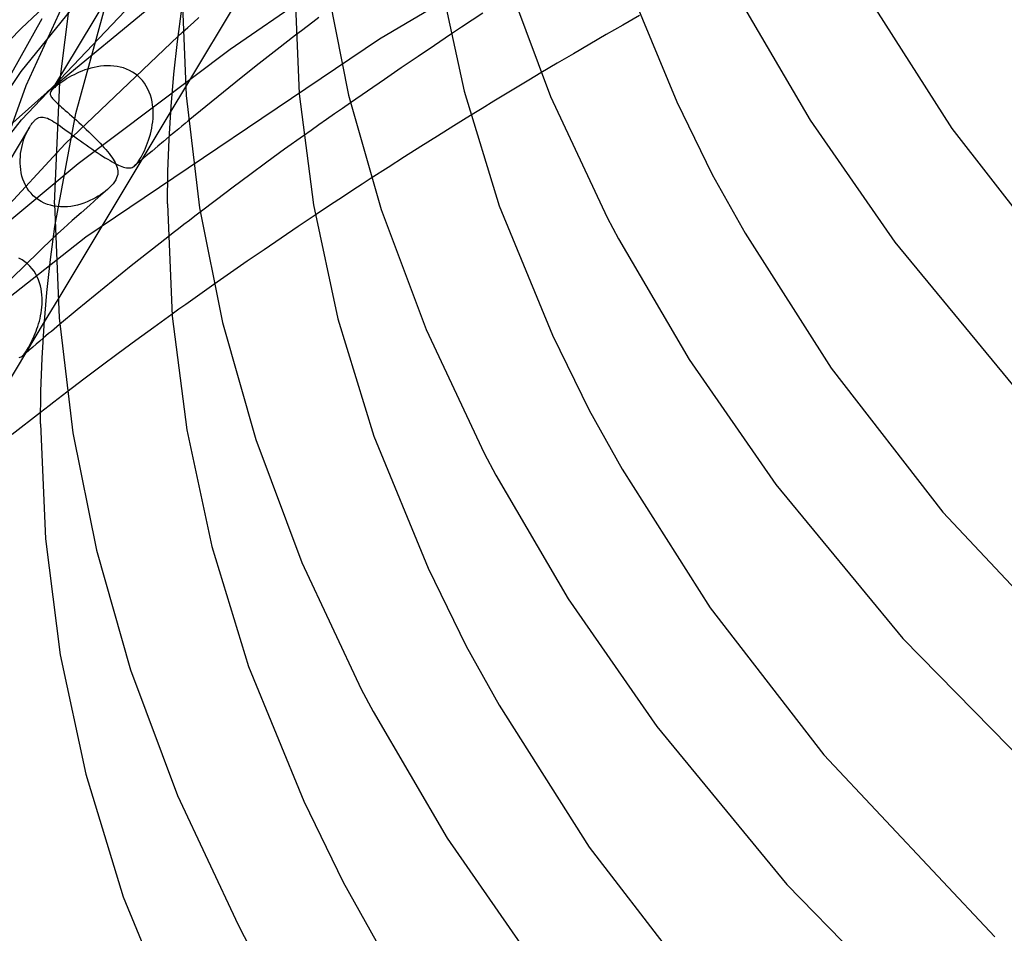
# Model space of a CAD drawing. Header units: millimetres. Extents: x -247 to 247, y -141 to 230.
# Tile 18 of 99: x -200 to -165, y 46 to 78. Entities that reach past the tile are written whole.
import ezdxf

# ---------------------------------------------------------------- set-up
doc = ezdxf.new("R2010")
doc.units = ezdxf.units.MM
doc.layers.add('HIDDEN', color=7, linetype='Continuous')
doc.layers.add('THICK', color=7, linetype='Continuous')

msp = doc.modelspace()

# ---------------------------------------------------------------- linework, layer by layer
at = {"layer": 'HIDDEN'}
for p, q in [((-199.686, 76.564), (-194.71, 82.715)), ((-189.905, 82.631), (-193.867, 76.027)), ((-178.68, 82.638), (-186.997, 77.71)), ((-199.677, 74.85), (-193.058, 81.828)), ((-186.2, 81.539), (-192.281, 77.351)), ((-195.483, 81.109), (-198.635, 75.855)), ((-199.503, 76.068), (-197.41, 80.647)), ((-199.676, 78.101), (-197.186, 80.443)), ((-193.724, 79.992), (-198.763, 75.832)), ((-197.744, 75.078), (-196.627, 79.178)), ((-193.584, 78.304), (-193.389, 78.477)), ((-177.781, 78.551), (-178.371, 78.215)), ((-201.8, 73.349), (-198.941, 78.44)), ((-193.971, 77.958), (-193.777, 78.131)), ((-193.777, 78.131), (-193.584, 78.304)), ((-178.371, 78.215), (-178.958, 77.877)), ((-204.1, 73.606), (-199.676, 78.101)), ((-198.123, 74.005), (-194.125, 77.818)), ((-189.964, 77.85), (-190.611, 77.349)), ((-184.472, 77.875), (-185.042, 77.493)), ((-178.958, 77.877), (-179.542, 77.538)), ((-186.997, 77.71), (-197.394, 70.695)), ((-185.042, 77.493), (-185.625, 77.099)), ((-179.542, 77.538), (-180.123, 77.198)), ((-192.281, 77.351), (-197.66, 73.296)), ((-190.611, 77.349), (-191.252, 76.847)), ((-185.625, 77.099), (-186.219, 76.696)), ((-180.123, 77.198), (-180.702, 76.857)), ((-196.988, 76.738), (-197.102, 76.715)), ((-196.872, 76.755), (-196.988, 76.738)), ((-196.756, 76.767), (-196.872, 76.755)), ((-196.639, 76.772), (-196.756, 76.767)), ((-196.522, 76.77), (-196.639, 76.772)), ((-196.405, 76.762), (-196.522, 76.77)), ((-196.289, 76.746), (-196.405, 76.762)), ((-196.175, 76.723), (-196.289, 76.746)), ((-191.252, 76.847), (-191.888, 76.343)), ((-180.702, 76.857), (-181.279, 76.515)), ((-203.354, 71.124), (-199.686, 76.564)), ((-197.899, 76.409), (-197.982, 76.363)), ((-197.813, 76.455), (-197.899, 76.409)), ((-197.723, 76.499), (-197.813, 76.455)), ((-197.629, 76.542), (-197.723, 76.499)), ((-197.53, 76.583), (-197.629, 76.542)), ((-197.428, 76.621), (-197.53, 76.583)), ((-197.323, 76.656), (-197.428, 76.621)), ((-197.214, 76.688), (-197.323, 76.656)), ((-197.102, 76.715), (-197.214, 76.688)), ((-196.063, 76.692), (-196.175, 76.723)), ((-195.953, 76.652), (-196.063, 76.692)), ((-195.846, 76.604), (-195.953, 76.652)), ((-195.744, 76.548), (-195.846, 76.604)), ((-195.646, 76.483), (-195.744, 76.548)), ((-195.554, 76.411), (-195.646, 76.483)), ((-195.468, 76.33), (-195.554, 76.411)), ((-186.219, 76.696), (-186.818, 76.287)), ((-201.095, 71.662), (-199.503, 76.068)), ((-198.451, 76.042), (-198.494, 76.006)), ((-198.402, 76.081), (-198.451, 76.042)), ((-198.346, 76.124), (-198.402, 76.081)), ((-198.282, 76.17), (-198.346, 76.124)), ((-198.213, 76.218), (-198.282, 76.17)), ((-198.14, 76.266), (-198.213, 76.218)), ((-198.063, 76.315), (-198.14, 76.266)), ((-197.982, 76.363), (-198.063, 76.315)), ((-195.389, 76.243), (-195.468, 76.33)), ((-195.317, 76.15), (-195.389, 76.243)), ((-195.253, 76.051), (-195.317, 76.15)), ((-195.196, 75.947), (-195.253, 76.051)), ((-191.888, 76.343), (-192.519, 75.837)), ((-186.818, 76.287), (-187.419, 75.874)), ((-201.136, 73.727), (-198.763, 75.832)), ((-198.656, 75.803), (-198.66, 75.777)), ((-198.66, 75.777), (-198.658, 75.752)), ((-198.658, 75.752), (-198.651, 75.726)), ((-198.648, 75.829), (-198.656, 75.803)), ((-198.651, 75.726), (-198.639, 75.7)), ((-198.634, 75.856), (-198.648, 75.829)), ((-198.639, 75.7), (-198.622, 75.672)), ((-198.617, 75.881), (-198.634, 75.856)), ((-198.596, 75.907), (-198.617, 75.881)), ((-198.573, 75.932), (-198.596, 75.907)), ((-198.549, 75.956), (-198.573, 75.932)), ((-198.523, 75.98), (-198.549, 75.956)), ((-198.494, 76.006), (-198.523, 75.98)), ((-195.147, 75.839), (-195.196, 75.947)), ((-195.106, 75.727), (-195.147, 75.839)), ((-195.073, 75.613), (-195.106, 75.727)), ((-192.519, 75.837), (-193.144, 75.33)), ((-187.419, 75.874), (-188.018, 75.459)), ((-198.622, 75.672), (-198.601, 75.642)), ((-198.601, 75.642), (-198.575, 75.61)), ((-198.575, 75.61), (-198.544, 75.576)), ((-198.544, 75.576), (-198.508, 75.539)), ((-198.508, 75.539), (-198.467, 75.499)), ((-198.467, 75.499), (-198.421, 75.456)), ((-198.421, 75.456), (-198.37, 75.409)), ((-198.37, 75.409), (-198.314, 75.359)), ((-198.314, 75.359), (-198.254, 75.306)), ((-195.046, 75.497), (-195.073, 75.613)), ((-195.027, 75.379), (-195.046, 75.497)), ((-195.014, 75.26), (-195.027, 75.379)), ((-198.494, 71.072), (-197.744, 75.078)), ((-194.386, 75.162), (-198.388, 68.491)), ((-198.254, 75.306), (-198.19, 75.249)), ((-198.19, 75.249), (-198.122, 75.189)), ((-198.122, 75.189), (-198.049, 75.125)), ((-198.049, 75.125), (-197.973, 75.058)), ((-197.973, 75.058), (-197.894, 74.987)), ((-195.008, 75.141), (-195.014, 75.26)), ((-195.013, 74.905), (-195.008, 75.022)), ((-195.008, 75.022), (-195.008, 75.141)), ((-193.144, 75.33), (-193.764, 74.821)), ((-183.763, 75.01), (-184.353, 74.645)), ((-204.446, 68.808), (-199.677, 74.85)), ((-199.37, 74.629), (-199.356, 74.649)), ((-199.356, 74.649), (-199.343, 74.669)), ((-199.343, 74.669), (-199.33, 74.689)), ((-199.33, 74.689), (-199.316, 74.707)), ((-199.316, 74.707), (-199.295, 74.736)), ((-199.295, 74.736), (-199.273, 74.762)), ((-199.273, 74.762), (-199.252, 74.788)), ((-199.252, 74.788), (-199.23, 74.811)), ((-199.23, 74.811), (-199.208, 74.833)), ((-199.208, 74.833), (-199.186, 74.853)), ((-199.186, 74.853), (-199.163, 74.871)), ((-199.163, 74.871), (-199.142, 74.888)), ((-199.142, 74.888), (-199.12, 74.902)), ((-199.12, 74.902), (-199.098, 74.914)), ((-199.098, 74.914), (-199.077, 74.925)), ((-199.077, 74.925), (-199.055, 74.933)), ((-199.055, 74.933), (-199.005, 74.947)), ((-199.005, 74.947), (-198.954, 74.953)), ((-198.954, 74.953), (-198.905, 74.95)), ((-198.905, 74.95), (-198.856, 74.942)), ((-198.856, 74.942), (-198.806, 74.928)), ((-198.806, 74.928), (-198.753, 74.908)), ((-198.753, 74.908), (-198.698, 74.883)), ((-198.698, 74.883), (-198.64, 74.853)), ((-198.64, 74.853), (-198.578, 74.817)), ((-198.578, 74.817), (-198.513, 74.777)), ((-198.513, 74.777), (-198.445, 74.733)), ((-198.445, 74.733), (-198.372, 74.684)), ((-198.372, 74.684), (-198.297, 74.631)), ((-197.894, 74.987), (-197.811, 74.914)), ((-197.811, 74.914), (-197.727, 74.838)), ((-197.727, 74.838), (-197.64, 74.759)), ((-197.64, 74.759), (-197.553, 74.679)), ((-197.553, 74.679), (-197.465, 74.597)), ((-195.058, 74.564), (-195.039, 74.675)), ((-195.039, 74.675), (-195.024, 74.789)), ((-195.024, 74.789), (-195.013, 74.905)), ((-184.353, 74.645), (-184.939, 74.279)), ((-199.391, 74.594), (-202.677, 69.117)), ((-199.552, 74.261), (-199.516, 74.348)), ((-199.516, 74.348), (-199.478, 74.432)), ((-199.478, 74.432), (-199.438, 74.512)), ((-199.438, 74.512), (-199.396, 74.586)), ((-199.396, 74.586), (-199.383, 74.608)), ((-199.383, 74.608), (-199.37, 74.629)), ((-198.297, 74.631), (-198.218, 74.575)), ((-198.218, 74.575), (-198.137, 74.517)), ((-198.137, 74.517), (-198.052, 74.455)), ((-198.052, 74.455), (-197.964, 74.391)), ((-197.964, 74.391), (-197.874, 74.324)), ((-197.874, 74.324), (-197.781, 74.256)), ((-197.465, 74.597), (-197.377, 74.515)), ((-197.377, 74.515), (-197.291, 74.432)), ((-197.291, 74.432), (-197.206, 74.349)), ((-197.206, 74.349), (-197.123, 74.267)), ((-195.137, 74.243), (-195.107, 74.35)), ((-195.107, 74.35), (-195.081, 74.455)), ((-195.081, 74.455), (-195.058, 74.564)), ((-204.607, 67.003), (-198.123, 74.005)), ((-199.667, 73.874), (-199.642, 73.977)), ((-199.642, 73.977), (-199.615, 74.076)), ((-199.615, 74.076), (-199.585, 74.17)), ((-199.585, 74.17), (-199.552, 74.261)), ((-197.781, 74.256), (-197.685, 74.186)), ((-197.685, 74.186), (-197.588, 74.115)), ((-197.588, 74.115), (-197.489, 74.043)), ((-197.489, 74.043), (-197.388, 73.971)), ((-197.388, 73.971), (-197.287, 73.899)), ((-197.123, 74.267), (-197.043, 74.186)), ((-197.043, 74.186), (-196.965, 74.106)), ((-196.965, 74.106), (-196.891, 74.028)), ((-196.891, 74.028), (-196.819, 73.951)), ((-196.819, 73.951), (-196.752, 73.875)), ((-195.28, 73.849), (-195.242, 73.942)), ((-195.242, 73.942), (-195.205, 74.039)), ((-195.205, 74.039), (-195.169, 74.14)), ((-195.169, 74.14), (-195.137, 74.243)), ((-194.644, 74.089), (-194.847, 73.918)), ((-194.44, 74.26), (-194.644, 74.089)), ((-189.684, 74.287), (-190.351, 73.81)), ((-184.939, 74.279), (-185.523, 73.912)), ((-199.714, 73.548), (-199.703, 73.659)), ((-199.703, 73.659), (-199.687, 73.768)), ((-199.687, 73.768), (-199.667, 73.874)), ((-197.287, 73.899), (-197.187, 73.829)), ((-197.187, 73.829), (-197.086, 73.76)), ((-197.086, 73.76), (-196.988, 73.693)), ((-196.988, 73.693), (-196.891, 73.629)), ((-196.891, 73.629), (-196.798, 73.568)), ((-196.752, 73.875), (-196.688, 73.801)), ((-196.688, 73.801), (-196.627, 73.73)), ((-196.627, 73.73), (-196.571, 73.66)), ((-196.571, 73.66), (-196.52, 73.593)), ((-195.438, 73.526), (-195.398, 73.6)), ((-195.398, 73.6), (-195.358, 73.679)), ((-195.358, 73.679), (-195.319, 73.761)), ((-195.319, 73.761), (-195.28, 73.849)), ((-195.05, 73.746), (-195.252, 73.575)), ((-194.847, 73.918), (-195.05, 73.746)), ((-190.351, 73.81), (-190.986, 73.349)), ((-185.523, 73.912), (-186.104, 73.544)), ((-197.66, 73.296), (-202.66, 69.163)), ((-199.72, 73.434), (-199.714, 73.548)), ((-199.72, 73.319), (-199.72, 73.434)), ((-199.714, 73.204), (-199.72, 73.319)), ((-196.798, 73.568), (-196.707, 73.511)), ((-196.707, 73.511), (-196.62, 73.458)), ((-196.62, 73.458), (-196.536, 73.408)), ((-196.536, 73.408), (-196.456, 73.363)), ((-196.52, 73.593), (-196.473, 73.528)), ((-196.473, 73.528), (-196.431, 73.465)), ((-196.456, 73.363), (-196.381, 73.322)), ((-196.431, 73.465), (-196.393, 73.404)), ((-196.393, 73.404), (-196.36, 73.346)), ((-196.381, 73.322), (-196.309, 73.286)), ((-196.36, 73.346), (-196.331, 73.289)), ((-196.331, 73.289), (-196.304, 73.227)), ((-196.309, 73.286), (-196.24, 73.253)), ((-196.24, 73.253), (-196.176, 73.226)), ((-195.453, 73.403), (-195.654, 73.232)), ((-195.654, 73.231), (-195.621, 73.263)), ((-195.621, 73.263), (-195.587, 73.3)), ((-195.587, 73.3), (-195.552, 73.345)), ((-195.552, 73.345), (-195.515, 73.398)), ((-195.515, 73.398), (-195.477, 73.459)), ((-195.477, 73.459), (-195.438, 73.526)), ((-195.252, 73.575), (-195.453, 73.403)), ((-190.986, 73.349), (-191.587, 72.906)), ((-186.104, 73.544), (-186.689, 73.169)), ((-199.702, 73.089), (-199.714, 73.204)), ((-199.683, 72.975), (-199.702, 73.089)), ((-199.656, 72.862), (-199.683, 72.975)), ((-196.304, 73.227), (-196.283, 73.166)), ((-196.283, 73.166), (-196.268, 73.105)), ((-196.264, 72.921), (-196.279, 72.858)), ((-196.268, 73.105), (-196.259, 73.044)), ((-196.258, 72.983), (-196.264, 72.921)), ((-196.259, 73.044), (-196.258, 72.983)), ((-196.176, 73.226), (-196.116, 73.202)), ((-196.116, 73.202), (-196.06, 73.183)), ((-196.06, 73.183), (-196.007, 73.168)), ((-196.007, 73.168), (-195.958, 73.158)), ((-195.958, 73.158), (-195.912, 73.152)), ((-195.912, 73.152), (-195.869, 73.15)), ((-195.869, 73.15), (-195.828, 73.153)), ((-195.828, 73.153), (-195.79, 73.159)), ((-195.79, 73.159), (-195.754, 73.17)), ((-195.754, 73.17), (-195.72, 73.186)), ((-195.72, 73.186), (-195.687, 73.206)), ((-195.687, 73.206), (-195.654, 73.231)), ((-191.587, 72.906), (-192.177, 72.466)), ((-186.689, 73.169), (-187.281, 72.787)), ((-199.622, 72.751), (-199.656, 72.862)), ((-199.581, 72.643), (-199.622, 72.751)), ((-199.532, 72.538), (-199.581, 72.643)), ((-196.431, 72.589), (-196.491, 72.52)), ((-196.379, 72.658), (-196.431, 72.589)), ((-196.336, 72.726), (-196.379, 72.658)), ((-196.303, 72.794), (-196.336, 72.726)), ((-196.279, 72.858), (-196.303, 72.794)), ((-199.475, 72.437), (-199.532, 72.538)), ((-199.41, 72.341), (-199.475, 72.437)), ((-199.336, 72.25), (-199.41, 72.341)), ((-199.256, 72.166), (-199.336, 72.25)), ((-196.871, 72.202), (-196.958, 72.146)), ((-196.628, 72.387), (-196.942, 72.112)), ((-196.788, 72.26), (-196.871, 72.202)), ((-196.71, 72.32), (-196.788, 72.26)), ((-196.637, 72.38), (-196.71, 72.32)), ((-196.557, 72.453), (-196.628, 72.387)), ((-196.491, 72.52), (-196.557, 72.453)), ((-192.177, 72.466), (-192.762, 72.025)), ((-199.168, 72.089), (-199.256, 72.166)), ((-199.073, 72.019), (-199.168, 72.089)), ((-198.972, 71.957), (-199.073, 72.019)), ((-198.867, 71.904), (-198.972, 71.957)), ((-198.757, 71.86), (-198.867, 71.904)), ((-198.642, 71.825), (-198.757, 71.86)), ((-197.572, 71.868), (-197.686, 71.836)), ((-197.46, 71.905), (-197.572, 71.868)), ((-197.352, 71.946), (-197.46, 71.905)), ((-197.247, 71.992), (-197.352, 71.946)), ((-196.942, 72.112), (-197.254, 71.836)), ((-197.146, 72.041), (-197.247, 71.992)), ((-197.05, 72.092), (-197.146, 72.041)), ((-196.958, 72.146), (-197.05, 72.092)), ((-192.762, 72.025), (-193.344, 71.583)), ((-198.525, 71.798), (-198.642, 71.825)), ((-198.407, 71.78), (-198.525, 71.798)), ((-198.287, 71.771), (-198.407, 71.78)), ((-198.166, 71.769), (-198.287, 71.771)), ((-198.045, 71.776), (-198.166, 71.769)), ((-197.924, 71.789), (-198.045, 71.776)), ((-197.804, 71.809), (-197.924, 71.789)), ((-197.565, 71.56), (-197.874, 71.284)), ((-197.686, 71.836), (-197.804, 71.809)), ((-197.254, 71.836), (-197.565, 71.56)), ((-197.874, 71.284), (-198.181, 71.007)), ((-189.268, 71.478), (-189.872, 71.072)), ((-198.181, 71.007), (-198.487, 70.729)), ((-189.872, 71.072), (-190.476, 70.664)), ((-197.394, 70.695), (-206.701, 63.365)), ((-198.55, 70.672), (-203.302, 66.052)), ((-194.485, 70.702), (-195.138, 70.19)), ((-190.476, 70.664), (-191.078, 70.253)), ((-195.138, 70.19), (-195.786, 69.676)), ((-191.078, 70.253), (-191.677, 69.841)), ((-199.654, 69.895), (-199.763, 69.956)), ((-199.554, 69.827), (-199.654, 69.895)), ((-199.461, 69.75), (-199.554, 69.827)), ((-191.677, 69.841), (-192.271, 69.429)), ((-199.375, 69.667), (-199.461, 69.75)), ((-199.299, 69.579), (-199.375, 69.667)), ((-199.23, 69.486), (-199.299, 69.579)), ((-199.17, 69.389), (-199.23, 69.486)), ((-195.786, 69.676), (-196.428, 69.161)), ((-192.271, 69.429), (-192.86, 69.017)), ((-199.117, 69.288), (-199.17, 69.389)), ((-199.072, 69.185), (-199.117, 69.288)), ((-199.034, 69.079), (-199.072, 69.185)), ((-199.003, 68.973), (-199.034, 69.079)), ((-196.428, 69.161), (-197.065, 68.643)), ((-198.979, 68.865), (-199.003, 68.973)), ((-198.961, 68.756), (-198.979, 68.865)), ((-198.949, 68.648), (-198.961, 68.756)), ((-198.942, 68.539), (-198.949, 68.648)), ((-198.943, 68.325), (-198.94, 68.431)), ((-198.94, 68.431), (-198.942, 68.539)), ((-197.065, 68.643), (-197.696, 68.125)), ((-198.996, 67.913), (-198.977, 68.013)), ((-198.977, 68.013), (-198.962, 68.115)), ((-198.962, 68.115), (-198.951, 68.219)), ((-198.951, 68.219), (-198.943, 68.325)), ((-197.696, 68.125), (-198.321, 67.604)), ((-198.865, 67.696), (-202.906, 60.959)), ((-199.068, 67.626), (-199.041, 67.719)), ((-199.041, 67.719), (-199.017, 67.815)), ((-199.017, 67.815), (-198.996, 67.913)), ((-194.338, 67.969), (-194.99, 67.498)), ((-199.189, 67.282), (-199.158, 67.362)), ((-199.158, 67.362), (-199.127, 67.446)), ((-199.127, 67.446), (-199.096, 67.534)), ((-199.096, 67.534), (-199.068, 67.626)), ((-194.99, 67.498), (-195.627, 67.033)), ((-199.356, 66.925), (-199.32, 66.996)), ((-199.32, 66.996), (-199.286, 67.066)), ((-199.286, 67.066), (-199.253, 67.135)), ((-199.253, 67.135), (-199.221, 67.206)), ((-199.221, 67.206), (-199.189, 67.282)), ((-199.028, 67.008), (-199.151, 66.904)), ((-198.905, 67.113), (-199.028, 67.008)), ((-195.627, 67.033), (-196.246, 66.576)), ((-199.551, 66.59), (-199.524, 66.631)), ((-199.524, 66.631), (-199.495, 66.676)), ((-199.397, 66.694), (-199.519, 66.59)), ((-199.495, 66.676), (-199.463, 66.729)), ((-199.463, 66.729), (-199.429, 66.789)), ((-199.429, 66.789), (-199.392, 66.856)), ((-199.274, 66.799), (-199.397, 66.694)), ((-199.392, 66.856), (-199.356, 66.925)), ((-199.151, 66.904), (-199.274, 66.799)), ((-199.754, 66.432), (-199.715, 66.441)), ((-199.715, 66.441), (-199.679, 66.458)), ((-199.679, 66.458), (-199.645, 66.481)), ((-199.645, 66.481), (-199.611, 66.514)), ((-199.519, 66.59), (-199.641, 66.485)), ((-199.611, 66.514), (-199.58, 66.551)), ((-199.58, 66.551), (-199.551, 66.59)), ((-196.246, 66.576), (-196.856, 66.12)), ((-196.856, 66.12), (-197.462, 65.663)), ((-197.462, 65.663), (-198.064, 65.205)), ((-198.998, 64.483), (-199.998, 63.699))]:
    msp.add_line(p, q, dxfattribs=at)
at = {"layer": 'THICK'}
for p, q in [((-198.318, 76.195), (-197.765, 80.539)), ((-178.309, 79.972), (-176.463, 75.489)), ((-194, 79.668), (-193.843, 75.719)), ((-190, 79.668), (-189.835, 75.776)), ((-188.883, 79.71), (-188.085, 75.732)), ((-184.847, 79.817), (-183.995, 75.87)), ((-182.49, 79.837), (-180.935, 75.677)), ((-169.691, 79.208), (-166.715, 74.543)), ((-174.181, 79.013), (-171.73, 74.837)), ((-194.148, 77.635), (-193.992, 78.794)), ((-189.142, 78.478), (-189.348, 78.321)), ((-183.334, 78.629), (-183.703, 78.386)), ((-189.554, 78.164), (-189.759, 78.007)), ((-189.348, 78.321), (-189.554, 78.164)), ((-184.082, 78.135), (-184.472, 77.875)), ((-183.703, 78.386), (-184.082, 78.135)), ((-194.125, 77.818), (-194.1, 77.842)), ((-194.1, 77.842), (-194.074, 77.865)), ((-194.074, 77.865), (-194.048, 77.888)), ((-194.048, 77.888), (-194.022, 77.911)), ((-194.022, 77.911), (-193.996, 77.935)), ((-193.996, 77.935), (-193.971, 77.958)), ((-189.759, 78.007), (-189.964, 77.85)), ((-194.276, 76.478), (-194.148, 77.635)), ((-194.374, 75.326), (-194.276, 76.478)), ((-181.279, 76.515), (-181.696, 76.266)), ((-198.5, 71.873), (-198.318, 76.195)), ((-181.696, 76.266), (-182.112, 76.016)), ((-193.867, 76.027), (-194.386, 75.162)), ((-193.843, 75.719), (-193.369, 71.738)), ((-189.835, 75.776), (-189.332, 71.842)), ((-188.085, 75.732), (-186.931, 71.679)), ((-183.995, 75.87), (-182.748, 71.809)), ((-182.527, 75.765), (-182.94, 75.514)), ((-182.112, 76.016), (-182.527, 75.765)), ((-188.018, 75.459), (-188.301, 75.261)), ((-182.94, 75.514), (-183.352, 75.262)), ((-180.935, 75.677), (-178.928, 71.397)), ((-176.463, 75.489), (-175.212, 72.921)), ((-194.444, 74.175), (-194.374, 75.326)), ((-188.583, 75.064), (-188.863, 74.868)), ((-188.301, 75.261), (-188.583, 75.064)), ((-183.352, 75.262), (-183.763, 75.01)), ((-193.877, 74.728), (-193.99, 74.634)), ((-193.764, 74.821), (-193.877, 74.728)), ((-189.139, 74.673), (-189.413, 74.479)), ((-188.863, 74.868), (-189.139, 74.673)), ((-171.73, 74.837), (-168.736, 70.521)), ((-194.328, 74.353), (-194.44, 74.26)), ((-194.215, 74.447), (-194.328, 74.353)), ((-194.103, 74.541), (-194.215, 74.447)), ((-193.99, 74.634), (-194.103, 74.541)), ((-189.413, 74.479), (-189.684, 74.287)), ((-166.715, 74.543), (-162.831, 69.541)), ((-194.486, 73.024), (-194.444, 74.175)), ((-194.5, 71.873), (-194.486, 73.024)), ((-175.212, 72.921), (-174.043, 70.84)), ((-187.609, 72.573), (-187.939, 72.357)), ((-187.281, 72.787), (-187.609, 72.573)), ((-187.939, 72.357), (-188.271, 72.14)), ((-198.5, 71.873), (-198.34, 67.835)), ((-194.5, 71.873), (-194.331, 67.892)), ((-188.603, 71.92), (-188.935, 71.7)), ((-188.271, 72.14), (-188.603, 71.92)), ((-193.344, 71.583), (-193.535, 71.437)), ((-193.369, 71.738), (-192.553, 67.668)), ((-189.332, 71.842), (-188.462, 67.802)), ((-188.935, 71.7), (-189.268, 71.478)), ((-186.931, 71.679), (-185.339, 67.42)), ((-182.748, 71.809), (-180.865, 67.227)), ((-193.726, 71.29), (-193.917, 71.143)), ((-193.535, 71.437), (-193.726, 71.29)), ((-178.928, 71.397), (-178.527, 70.636)), ((-198.649, 69.901), (-198.494, 71.072)), ((-194.296, 70.849), (-194.485, 70.702)), ((-194.107, 70.996), (-194.296, 70.849)), ((-193.917, 71.143), (-194.107, 70.996)), ((-174.043, 70.84), (-170.995, 66.053)), ((-198.539, 70.681), (-198.55, 70.672)), ((-198.529, 70.691), (-198.539, 70.681)), ((-198.519, 70.701), (-198.529, 70.691)), ((-198.508, 70.71), (-198.519, 70.701)), ((-198.498, 70.72), (-198.508, 70.71)), ((-198.487, 70.729), (-198.498, 70.72)), ((-178.527, 70.636), (-176.017, 66.359)), ((-168.736, 70.521), (-164.349, 65.188)), ((-198.776, 68.732), (-198.649, 69.901)), ((-198.874, 67.568), (-198.776, 68.732)), ((-193.11, 68.842), (-193.359, 68.666)), ((-192.86, 69.017), (-193.11, 68.842)), ((-198.388, 68.491), (-198.865, 67.696)), ((-193.606, 68.491), (-193.851, 68.316)), ((-193.359, 68.666), (-193.606, 68.491)), ((-194.095, 68.142), (-194.338, 67.969)), ((-193.851, 68.316), (-194.095, 68.142)), ((-198.34, 67.835), (-197.855, 63.765)), ((-194.331, 67.892), (-193.818, 63.868)), ((-192.553, 67.668), (-191.371, 63.521)), ((-188.462, 67.802), (-187.188, 63.646)), ((-198.944, 66.405), (-198.874, 67.568)), ((-198.614, 67.359), (-198.711, 67.277)), ((-198.516, 67.441), (-198.614, 67.359)), ((-198.419, 67.522), (-198.516, 67.441)), ((-198.321, 67.604), (-198.419, 67.522)), ((-185.339, 67.42), (-183.284, 63.039)), ((-198.808, 67.195), (-198.905, 67.113)), ((-198.711, 67.277), (-198.808, 67.195)), ((-180.865, 67.227), (-179.567, 64.561)), ((-198.986, 65.242), (-198.944, 66.405)), ((-176.017, 66.359), (-172.95, 61.937)), ((-170.995, 66.053), (-167.039, 60.946)), ((-199, 64.079), (-198.986, 65.242)), ((-198.376, 64.965), (-198.532, 64.845)), ((-198.22, 65.085), (-198.376, 64.965)), ((-198.064, 65.205), (-198.22, 65.085)), ((-198.843, 64.604), (-198.998, 64.483)), ((-198.688, 64.724), (-198.843, 64.604)), ((-198.532, 64.845), (-198.688, 64.724)), ((-179.567, 64.561), (-178.396, 62.473)), ((-199, 64.079), (-198.828, 60.008)), ((-193.818, 63.868), (-192.929, 59.734)), ((-197.855, 63.765), (-197.02, 59.603)), ((-191.371, 63.521), (-189.742, 59.163)), ((-187.188, 63.646), (-185.268, 58.966)), ((-183.284, 63.039), (-182.874, 62.26)), ((-178.396, 62.473), (-175.277, 57.565)), ((-182.874, 62.26), (-180.304, 57.88)), ((-172.95, 61.937), (-168.454, 56.472)), ((-167.039, 60.946), (-161.118, 54.649)), ((-198.828, 60.008), (-198.303, 55.893)), ((-192.929, 59.734), (-191.628, 55.485)), ((-197.02, 59.603), (-195.812, 55.362)), ((-189.742, 59.163), (-187.641, 54.68)), ((-185.268, 58.966), (-183.923, 56.201)), ((-180.304, 57.88), (-177.163, 53.353)), ((-175.277, 57.565), (-171.249, 52.353)), ((-183.923, 56.201), (-182.75, 54.108)), ((-168.454, 56.472), (-162.916, 50.818)), ((-198.303, 55.893), (-197.396, 51.668)), ((-191.628, 55.485), (-189.671, 50.707)), ((-195.812, 55.362), (-194.146, 50.906)), ((-187.641, 54.68), (-187.221, 53.883)), ((-182.75, 54.108), (-179.56, 49.078)), ((-187.221, 53.883), (-184.591, 49.402)), ((-177.163, 53.353), (-172.56, 47.757)), ((-171.249, 52.353), (-165.195, 45.9)), ((-197.396, 51.668), (-196.068, 47.324)), ((-194.146, 50.906), (-191.997, 46.322)), ((-189.671, 50.707), (-188.278, 47.842)), ((-184.591, 49.402), (-181.377, 44.769)), ((-179.56, 49.078), (-175.46, 43.763)), ((-188.278, 47.842), (-187.104, 45.744)), ((-172.56, 47.757), (-166.888, 41.966)), ((-196.068, 47.324), (-194.075, 42.448)), ((-191.997, 46.322), (-191.567, 45.506))]:
    msp.add_line(p, q, dxfattribs=at)

doc.saveas('drawing.dxf')
